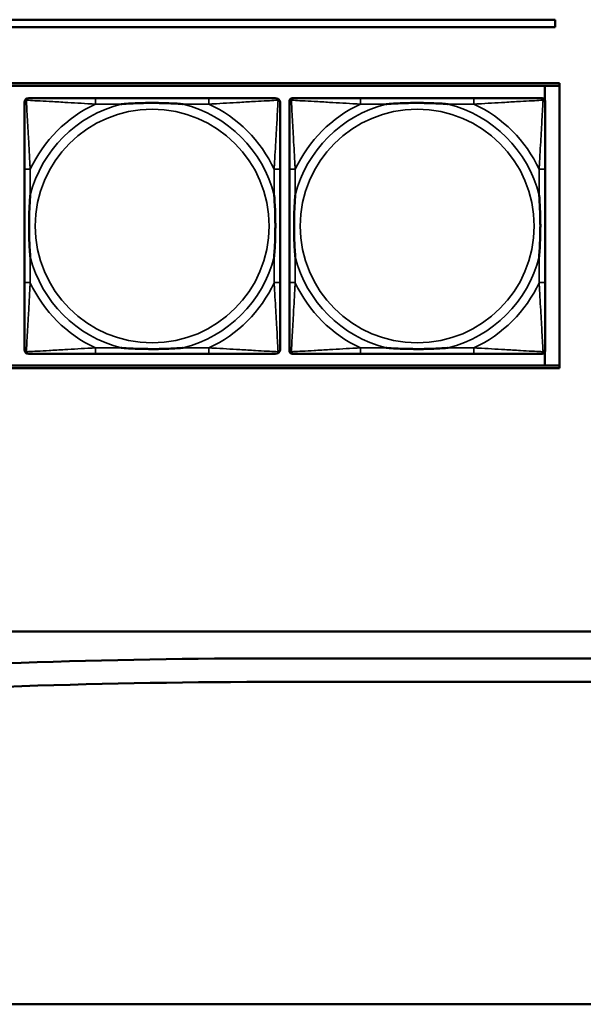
# Model space of a CAD drawing. Header units: inches. Extents: x 0.2 to 58.8, y 1.7 to 68.8.
# Tile 99 of 256: x 37.9 to 39.4, y 42 to 44.6. Entities that reach past the tile are written whole.
import ezdxf

# ---------------------------------------------------------------- set-up
doc = ezdxf.new("R2010")
doc.units = ezdxf.units.IN
doc.header["$MEASUREMENT"] = 0
doc.layers.add('Visible (ANSI)', color=7, linetype='Continuous', lineweight=50)
doc.layers.add('Visible Narrow (ANSI)', color=7, linetype='Continuous', lineweight=35)

msp = doc.modelspace()

# ---------------------------------------------------------------- linework, layer by layer
at = {"layer": 'Visible (ANSI)'}
for p, q in [((31.17, 44.6063), (39.342, 44.6063)), ((39.342, 44.6063), (39.342, 44.5863)), ((39.342, 44.5863), (31.17, 44.5863)), ((22.2594, 44.4363), (39.3535, 44.4363)), ((39.3535, 44.4363), (39.3535, 43.6716)), ((22.2594, 44.429), (39.3535, 44.429)), ((39.3144, 44.429), (39.3144, 44.3893)), ((38.414, 44.3957), (38.1101, 44.3957)), ((38.6295, 43.7185), (38.6295, 44.3878)), ((38.6374, 44.3957), (38.6413, 44.3957)), ((39.124, 44.3957), (38.8201, 44.3957)), ((39.3027, 44.3957), (39.3067, 44.3957)), ((39.3145, 44.3878), (39.3145, 44.3839)), ((37.9195, 44.2051), (37.9195, 43.9012)), ((38.6045, 43.9012), (38.6045, 44.2051)), ((38.6295, 44.2051), (38.6295, 43.9012)), ((39.3145, 43.9012), (39.3145, 44.2051)), ((39.3145, 43.7224), (39.3145, 43.7185)), ((38.1101, 43.7106), (38.414, 43.7106)), ((39.3067, 43.7106), (38.6374, 43.7106)), ((38.8201, 43.7106), (39.124, 43.7106)), ((39.3144, 43.717), (39.3144, 43.679)), ((39.3535, 43.679), (22.2594, 43.679)), ((39.3535, 43.6716), (22.2594, 43.6716)), ((21.4379, 42.9662), (47.5853, 42.9662)), ((38.6012, 42.8938), (48.2514, 42.8897)), ((53.3186, 42.8246), (38.6012, 42.8309)), ((21.7279, 41.9662), (39.4807, 41.9662))]:
    msp.add_line(p, q, dxfattribs=at)
for centre, radius, start, end in [((37.9313, 44.3839), 0.0118, 90, 180), ((38.5927, 44.3839), 0.0118, 0, 90), ((38.6413, 44.3839), 0.0118, 90, 180), ((38.6374, 44.3878), 0.00787, 90, 180), ((39.3027, 44.3839), 0.0118, 0, 90), ((39.3067, 44.3878), 0.00787, 0, 90), ((37.9313, 43.7224), 0.0118, 180, 270), ((38.5927, 43.7224), 0.0118, 270, 360), ((38.6413, 43.7224), 0.0118, 180, 270), ((39.3027, 43.7224), 0.0118, 270, 360), ((38.6374, 43.7185), 0.00787, 180, 270), ((39.3067, 43.7185), 0.00787, 270, 0), ((38.5927, 22.8623), 20.0315, 89.9755, 97.87687), ((38.5927, 22.8623), 19.9685, 89.9755, 97.87687)]:
    msp.add_arc(centre, radius, start, end, dxfattribs=at)
for points, knots in [([(37.9195, 44.3839), (37.9195, 44.369), (37.9195, 44.3274), (37.9195, 44.2867), (37.9195, 44.2602), (37.9195, 44.2323), (37.9195, 44.2051)], [-0.5252205, -0.5252205, -0.5252205, -0.5252205, -0.20743, -0.20743, -0.20743, 0, 0, 0, 0]), ([(38.1101, 44.3957), (38.1065, 44.3957), (38.1029, 44.3957), (38.0993, 44.3957), (38.0661, 44.3957), (38.0324, 44.3957), (38.0015, 44.3957), (37.9746, 44.3957), (37.949, 44.3957), (37.9356, 44.3957), (37.934, 44.3957), (37.9325, 44.3957), (37.9313, 44.3957)], [0, 0, 0, 0, 0.0272471, 0.0272471, 0.0272471, 0.2790553, 0.2790553, 0.2790553, 0.4988354, 0.4988354, 0.4988354, 0.5252205, 0.5252205, 0.5252205, 0.5252205]), ([(38.1793, 44.3799), (38.1797, 44.3799), (38.1801, 44.38), (38.1966, 44.3812), (38.2127, 44.3821), (38.2357, 44.3828), (38.2424, 44.3829), (38.2515, 44.383), (38.254, 44.3831), (38.2581, 44.3831), (38.2597, 44.3831), (38.2628, 44.3831), (38.2643, 44.3831), (38.2679, 44.3831), (38.27, 44.3831), (38.2761, 44.383), (38.2803, 44.3829), (38.29, 44.3827), (38.2956, 44.3826), (38.3154, 44.3819), (38.3294, 44.3811), (38.3439, 44.38), (38.3443, 44.3799), (38.3448, 44.3799)], [-0.416114, -0.416114, -0.416114, -0.416114, -0.4127691, -0.4127691, -0.2896446, -0.2896446, -0.2388934, -0.2388934, -0.2201881, -0.2201881, -0.2080204, -0.2080204, -0.196499, -0.196499, -0.1809939, -0.1809939, -0.149741, -0.149741, -0.1073162, -0.1073162, 0, 0, 0.0033356, 0.0033356, 0.0033356, 0.0033356]), ([(38.5927, 44.3957), (38.5778, 44.3957), (38.5362, 44.3957), (38.4956, 44.3957), (38.4691, 44.3957), (38.4412, 44.3957), (38.414, 44.3957)], [-0.5252205, -0.5252205, -0.5252205, -0.5252205, -0.20743, -0.20743, -0.20743, 0, 0, 0, 0]), ([(38.6045, 44.2051), (38.6045, 44.2087), (38.6045, 44.2123), (38.6045, 44.2159), (38.6045, 44.2491), (38.6045, 44.2828), (38.6045, 44.3136), (38.6045, 44.3406), (38.6045, 44.3661), (38.6045, 44.3796), (38.6045, 44.3812), (38.6045, 44.3826), (38.6045, 44.3839)], [0, 0, 0, 0, 0.0272471, 0.0272471, 0.0272471, 0.2790553, 0.2790553, 0.2790553, 0.4988354, 0.4988354, 0.4988354, 0.5252205, 0.5252205, 0.5252205, 0.5252205]), ([(38.6295, 44.3839), (38.6295, 44.369), (38.6295, 44.3274), (38.6295, 44.2867), (38.6295, 44.2602), (38.6295, 44.2323), (38.6295, 44.2051)], [-0.5252205, -0.5252205, -0.5252205, -0.5252205, -0.20743, -0.20743, -0.20743, 0, 0, 0, 0]), ([(38.8201, 44.3957), (38.8165, 44.3957), (38.8129, 44.3957), (38.8093, 44.3957), (38.7761, 44.3957), (38.7424, 44.3957), (38.7115, 44.3957), (38.6846, 44.3957), (38.659, 44.3957), (38.6456, 44.3957), (38.644, 44.3957), (38.6425, 44.3957), (38.6413, 44.3957)], [0, 0, 0, 0, 0.0272471, 0.0272471, 0.0272471, 0.2790553, 0.2790553, 0.2790553, 0.4988354, 0.4988354, 0.4988354, 0.5252205, 0.5252205, 0.5252205, 0.5252205]), ([(38.8893, 44.3799), (38.8897, 44.3799), (38.8901, 44.38), (38.9066, 44.3812), (38.9227, 44.3821), (38.9457, 44.3828), (38.9524, 44.3829), (38.9615, 44.383), (38.964, 44.3831), (38.9681, 44.3831), (38.9697, 44.3831), (38.9728, 44.3831), (38.9743, 44.3831), (38.9779, 44.3831), (38.98, 44.3831), (38.9861, 44.383), (38.9903, 44.3829), (39, 44.3827), (39.0056, 44.3826), (39.0254, 44.3819), (39.0394, 44.3811), (39.0539, 44.38), (39.0543, 44.3799), (39.0548, 44.3799)], [-0.416114, -0.416114, -0.416114, -0.416114, -0.4127691, -0.4127691, -0.2896446, -0.2896446, -0.2388934, -0.2388934, -0.2201881, -0.2201881, -0.2080204, -0.2080204, -0.196499, -0.196499, -0.1809939, -0.1809939, -0.149741, -0.149741, -0.1073162, -0.1073162, 0, 0, 0.0033356, 0.0033356, 0.0033356, 0.0033356]), ([(39.3027, 44.3957), (39.2878, 44.3957), (39.2462, 44.3957), (39.2056, 44.3957), (39.1791, 44.3957), (39.1512, 44.3957), (39.124, 44.3957)], [-0.5252205, -0.5252205, -0.5252205, -0.5252205, -0.20743, -0.20743, -0.20743, 0, 0, 0, 0]), ([(39.3145, 44.2051), (39.3145, 44.2087), (39.3145, 44.2123), (39.3145, 44.2159), (39.3145, 44.2491), (39.3145, 44.2828), (39.3145, 44.3136), (39.3145, 44.3406), (39.3145, 44.3661), (39.3145, 44.3796), (39.3145, 44.3812), (39.3145, 44.3826), (39.3145, 44.3839)], [0, 0, 0, 0, 0.0272471, 0.0272471, 0.0272471, 0.2790553, 0.2790553, 0.2790553, 0.4988354, 0.4988354, 0.4988354, 0.5252205, 0.5252205, 0.5252205, 0.5252205]), ([(37.9352, 43.9704), (37.9352, 43.9708), (37.9352, 43.9713), (37.9339, 43.9878), (37.9331, 44.0038), (37.9324, 44.0268), (37.9322, 44.0335), (37.9321, 44.0427), (37.9321, 44.0451), (37.9321, 44.0492), (37.9321, 44.0508), (37.9321, 44.054), (37.9321, 44.0555), (37.9321, 44.0591), (37.9321, 44.0611), (37.9322, 44.0673), (37.9322, 44.0714), (37.9324, 44.0811), (37.9326, 44.0867), (37.9333, 44.1065), (37.9341, 44.1205), (37.9352, 44.135), (37.9352, 44.1355), (37.9352, 44.1359)], [-0.416114, -0.416114, -0.416114, -0.416114, -0.4127691, -0.4127691, -0.2896446, -0.2896446, -0.2388934, -0.2388934, -0.2201881, -0.2201881, -0.2080204, -0.2080204, -0.196499, -0.196499, -0.1809939, -0.1809939, -0.149741, -0.149741, -0.1073162, -0.1073162, 0, 0, 0.0033356, 0.0033356, 0.0033356, 0.0033356]), ([(38.5888, 44.1359), (38.5888, 44.1355), (38.5888, 44.135), (38.5901, 44.1185), (38.591, 44.1025), (38.5917, 44.0795), (38.5918, 44.0728), (38.5919, 44.0636), (38.5919, 44.0612), (38.592, 44.0571), (38.592, 44.0555), (38.592, 44.0523), (38.592, 44.0508), (38.5919, 44.0472), (38.5919, 44.0452), (38.5919, 44.039), (38.5918, 44.0349), (38.5916, 44.0252), (38.5915, 44.0196), (38.5907, 43.9998), (38.5899, 43.9858), (38.5888, 43.9713), (38.5888, 43.9708), (38.5888, 43.9704)], [-0.416114, -0.416114, -0.416114, -0.416114, -0.4127691, -0.4127691, -0.2896446, -0.2896446, -0.2388934, -0.2388934, -0.2201881, -0.2201881, -0.2080204, -0.2080204, -0.196499, -0.196499, -0.1809939, -0.1809939, -0.149741, -0.149741, -0.1073162, -0.1073162, 0, 0, 0.0033356, 0.0033356, 0.0033356, 0.0033356]), ([(38.6452, 43.9704), (38.6452, 43.9708), (38.6452, 43.9713), (38.6439, 43.9878), (38.6431, 44.0038), (38.6424, 44.0268), (38.6422, 44.0335), (38.6421, 44.0427), (38.6421, 44.0451), (38.6421, 44.0492), (38.6421, 44.0508), (38.6421, 44.054), (38.6421, 44.0555), (38.6421, 44.0591), (38.6421, 44.0611), (38.6422, 44.0673), (38.6422, 44.0714), (38.6424, 44.0811), (38.6426, 44.0867), (38.6433, 44.1065), (38.6441, 44.1205), (38.6452, 44.135), (38.6452, 44.1355), (38.6452, 44.1359)], [-0.416114, -0.416114, -0.416114, -0.416114, -0.4127691, -0.4127691, -0.2896446, -0.2896446, -0.2388934, -0.2388934, -0.2201881, -0.2201881, -0.2080204, -0.2080204, -0.196499, -0.196499, -0.1809939, -0.1809939, -0.149741, -0.149741, -0.1073162, -0.1073162, 0, 0, 0.0033356, 0.0033356, 0.0033356, 0.0033356]), ([(39.2988, 44.1359), (39.2988, 44.1355), (39.2988, 44.135), (39.3001, 44.1185), (39.301, 44.1025), (39.3017, 44.0795), (39.3018, 44.0728), (39.3019, 44.0636), (39.3019, 44.0612), (39.302, 44.0571), (39.302, 44.0555), (39.302, 44.0523), (39.302, 44.0508), (39.3019, 44.0472), (39.3019, 44.0452), (39.3019, 44.039), (39.3018, 44.0349), (39.3016, 44.0252), (39.3015, 44.0196), (39.3007, 43.9998), (39.2999, 43.9858), (39.2988, 43.9713), (39.2988, 43.9708), (39.2988, 43.9704)], [-0.416114, -0.416114, -0.416114, -0.416114, -0.4127691, -0.4127691, -0.2896446, -0.2896446, -0.2388934, -0.2388934, -0.2201881, -0.2201881, -0.2080204, -0.2080204, -0.196499, -0.196499, -0.1809939, -0.1809939, -0.149741, -0.149741, -0.1073162, -0.1073162, 0, 0, 0.0033356, 0.0033356, 0.0033356, 0.0033356]), ([(37.9195, 43.9012), (37.9195, 43.874), (37.9195, 43.8461), (37.9195, 43.8196), (37.9195, 43.7789), (37.9195, 43.7373), (37.9195, 43.7224)], [3.9382945, 3.9382945, 3.9382945, 3.9382945, 4.1457245, 4.1457245, 4.1457245, 4.463515, 4.463515, 4.463515, 4.463515]), ([(38.6045, 43.7224), (38.6045, 43.7373), (38.6045, 43.7789), (38.6045, 43.8196), (38.6045, 43.8461), (38.6045, 43.874), (38.6045, 43.9012)], [-0.5252205, -0.5252205, -0.5252205, -0.5252205, -0.20743, -0.20743, -0.20743, 0, 0, 0, 0]), ([(38.6295, 43.9012), (38.6295, 43.874), (38.6295, 43.8461), (38.6295, 43.8196), (38.6295, 43.7789), (38.6295, 43.7373), (38.6295, 43.7224)], [3.9382945, 3.9382945, 3.9382945, 3.9382945, 4.1457245, 4.1457245, 4.1457245, 4.463515, 4.463515, 4.463515, 4.463515]), ([(39.3145, 43.7224), (39.3145, 43.7373), (39.3145, 43.7789), (39.3145, 43.8196), (39.3145, 43.8461), (39.3145, 43.874), (39.3145, 43.9012)], [-0.5252205, -0.5252205, -0.5252205, -0.5252205, -0.20743, -0.20743, -0.20743, 0, 0, 0, 0]), ([(38.3448, 43.7264), (38.3443, 43.7263), (38.3439, 43.7263), (38.3294, 43.7252), (38.3154, 43.7244), (38.2956, 43.7237), (38.29, 43.7236), (38.2803, 43.7233), (38.2761, 43.7233), (38.27, 43.7232), (38.2679, 43.7232), (38.2643, 43.7232), (38.2628, 43.7232), (38.2597, 43.7232), (38.2581, 43.7232), (38.254, 43.7232), (38.2515, 43.7233), (38.2424, 43.7234), (38.2357, 43.7235), (38.2127, 43.7242), (38.1966, 43.7251), (38.1801, 43.7263), (38.1797, 43.7263), (38.1793, 43.7264)], [-0.4149464, -0.4149464, -0.4149464, -0.4149464, -0.41162, -0.41162, -0.3046026, -0.3046026, -0.2622958, -0.2622958, -0.23113, -0.23113, -0.215668, -0.215668, -0.2041787, -0.2041787, -0.1920448, -0.1920448, -0.1733916, -0.1733916, -0.1227817, -0.1227817, 0, 0, 0.0033356, 0.0033356, 0.0033356, 0.0033356]), ([(39.0548, 43.7264), (39.0543, 43.7263), (39.0539, 43.7263), (39.0394, 43.7252), (39.0254, 43.7244), (39.0056, 43.7237), (39, 43.7236), (38.9903, 43.7233), (38.9861, 43.7233), (38.98, 43.7232), (38.9779, 43.7232), (38.9743, 43.7232), (38.9728, 43.7232), (38.9697, 43.7232), (38.9681, 43.7232), (38.964, 43.7232), (38.9615, 43.7233), (38.9524, 43.7234), (38.9457, 43.7235), (38.9227, 43.7242), (38.9066, 43.7251), (38.8901, 43.7263), (38.8897, 43.7263), (38.8893, 43.7264)], [-0.4149464, -0.4149464, -0.4149464, -0.4149464, -0.41162, -0.41162, -0.3046026, -0.3046026, -0.2622958, -0.2622958, -0.23113, -0.23113, -0.215668, -0.215668, -0.2041787, -0.2041787, -0.1920448, -0.1920448, -0.1733916, -0.1733916, -0.1227817, -0.1227817, 0, 0, 0.0033356, 0.0033356, 0.0033356, 0.0033356]), ([(37.9313, 43.7106), (37.9462, 43.7106), (37.9878, 43.7106), (38.0284, 43.7106), (38.055, 43.7106), (38.0828, 43.7106), (38.1101, 43.7106)], [-0.5252205, -0.5252205, -0.5252205, -0.5252205, -0.20743, -0.20743, -0.20743, 0, 0, 0, 0]), ([(38.414, 43.7106), (38.4412, 43.7106), (38.4691, 43.7106), (38.4956, 43.7106), (38.5362, 43.7106), (38.5778, 43.7106), (38.5927, 43.7106)], [3.9382945, 3.9382945, 3.9382945, 3.9382945, 4.1457245, 4.1457245, 4.1457245, 4.463515, 4.463515, 4.463515, 4.463515]), ([(38.6413, 43.7106), (38.6562, 43.7106), (38.6978, 43.7106), (38.7384, 43.7106), (38.765, 43.7106), (38.7928, 43.7106), (38.8201, 43.7106)], [-0.5252205, -0.5252205, -0.5252205, -0.5252205, -0.20743, -0.20743, -0.20743, 0, 0, 0, 0]), ([(39.124, 43.7106), (39.1512, 43.7106), (39.1791, 43.7106), (39.2056, 43.7106), (39.2462, 43.7106), (39.2878, 43.7106), (39.3027, 43.7106)], [3.9382945, 3.9382945, 3.9382945, 3.9382945, 4.1457245, 4.1457245, 4.1457245, 4.463515, 4.463515, 4.463515, 4.463515])]:
    msp.add_open_spline(points, degree=3, knots=knots, dxfattribs=at)
at = {"layer": 'Visible Narrow (ANSI)'}
for p, q in [((38.1101, 44.3957), (38.1101, 44.3799)), ((38.1101, 44.3799), (38.1793, 44.3799)), ((38.3448, 44.3799), (38.414, 44.3799)), ((38.414, 44.3957), (38.414, 44.3799)), ((38.8201, 44.3957), (38.8201, 44.3799)), ((38.8201, 44.3799), (38.8893, 44.3799)), ((39.0548, 44.3799), (39.124, 44.3799)), ((39.124, 44.3957), (39.124, 44.3799)), ((37.9352, 44.2051), (37.9195, 44.2051)), ((37.9352, 44.1359), (37.9352, 44.2051)), ((38.6045, 44.2051), (38.5888, 44.2051)), ((38.5888, 44.2051), (38.5888, 44.1359)), ((38.6452, 44.2051), (38.6295, 44.2051)), ((38.6452, 44.1359), (38.6452, 44.2051)), ((39.3145, 44.2051), (39.2988, 44.2051)), ((39.2988, 44.2051), (39.2988, 44.1359)), ((37.9352, 43.9012), (37.9352, 43.9704)), ((38.5888, 43.9704), (38.5888, 43.9012)), ((38.6452, 43.9012), (38.6452, 43.9704)), ((39.2988, 43.9704), (39.2988, 43.9012)), ((37.9352, 43.9012), (37.9195, 43.9012)), ((38.6045, 43.9012), (38.5888, 43.9012)), ((38.6452, 43.9012), (38.6295, 43.9012)), ((39.3145, 43.9012), (39.2988, 43.9012)), ((38.1101, 43.7264), (38.1101, 43.7106)), ((38.1793, 43.7264), (38.1101, 43.7264)), ((38.414, 43.7264), (38.3448, 43.7264)), ((38.414, 43.7264), (38.414, 43.7106)), ((38.8201, 43.7264), (38.8201, 43.7106)), ((38.8893, 43.7264), (38.8201, 43.7264)), ((39.124, 43.7264), (39.0548, 43.7264)), ((39.124, 43.7264), (39.124, 43.7106))]:
    msp.add_line(p, q, dxfattribs=at)
for centre in [(38.262, 44.0531), (38.972, 44.0531)]:
    msp.add_circle(centre, 0.3133, dxfattribs=at)
for centre, radius, start, end in [((38.262, 44.0531), 0.3371, 104.2103, 165.7897), ((38.262, 44.0531), 0.3604, 114.9407, 155.0593), ((38.262, 44.0531), 0.3371, 14.2103, 75.7897), ((38.262, 44.0531), 0.3604, 24.9407, 65.0593), ((38.972, 44.0531), 0.3371, 104.2103, 165.7897), ((38.972, 44.0531), 0.3604, 114.9407, 155.0593), ((38.972, 44.0531), 0.3371, 14.2103, 75.7897), ((38.972, 44.0531), 0.3604, 24.9407, 65.0593), ((38.262, 44.0531), 0.3371, 194.2103, 255.7897), ((38.262, 44.0531), 0.3371, 284.2103, 345.7897), ((38.972, 44.0531), 0.3371, 194.2103, 255.7897), ((38.972, 44.0531), 0.3371, 284.2103, 345.7897), ((38.262, 44.0531), 0.3604, 204.9407, 245.0593), ((38.262, 44.0531), 0.3604, 294.9407, 335.0593), ((38.972, 44.0531), 0.3604, 204.9407, 245.0593), ((38.972, 44.0531), 0.3604, 294.9407, 335.0593)]:
    msp.add_arc(centre, radius, start, end, dxfattribs=at)
for points, knots in [([(37.9195, 44.3839), (37.9195, 44.3845), (37.9196, 44.385), (37.9198, 44.386), (37.92, 44.3864), (37.9203, 44.3871), (37.9205, 44.3873), (37.9207, 44.3877), (37.9208, 44.3879), (37.9212, 44.3883), (37.9214, 44.3885), (37.9221, 44.3891), (37.9226, 44.3895), (37.9237, 44.39), (37.9242, 44.3902), (37.9248, 44.3904)], [-0.02627331, -0.02627331, -0.02627331, -0.02627331, -0.02158775, -0.02158775, -0.01736415, -0.01736415, -0.0147244, -0.0147244, -0.01307456, -0.01307456, -0.00977487, -0.00977487, -0.00449537, -0.00449537, 0.00012419, 0.00012419, 0.00012419, 0.00012419]), ([(37.9248, 44.3904), (37.925, 44.391), (37.9252, 44.3915), (37.9257, 44.3926), (37.926, 44.393), (37.9267, 44.3938), (37.9269, 44.394), (37.9273, 44.3943), (37.9274, 44.3944), (37.9278, 44.3947), (37.9281, 44.3949), (37.9287, 44.3952), (37.9292, 44.3953), (37.9301, 44.3956), (37.9307, 44.3957), (37.9313, 44.3957)], [-0.00012419, -0.00012419, -0.00012419, -0.00012419, 0.00449537, 0.00449537, 0.00977487, 0.00977487, 0.01307456, 0.01307456, 0.0147244, 0.0147244, 0.01736415, 0.01736415, 0.02158775, 0.02158775, 0.02627331, 0.02627331, 0.02627331, 0.02627331]), ([(37.9352, 44.2051), (37.935, 44.2089), (37.9348, 44.2126), (37.9333, 44.24), (37.9319, 44.2642), (37.9297, 44.302), (37.9289, 44.3161), (37.9269, 44.3513), (37.9258, 44.3714), (37.925, 44.3869), (37.9249, 44.3887), (37.9248, 44.3904)], [0, 0, 0, 0, 0.0278591, 0.0278591, 0.201273, 0.201273, 0.3066357, 0.3066357, 0.475216, 0.475216, 0.5007189, 0.5007189, 0.5007189, 0.5007189]), ([(37.9248, 44.3904), (37.9265, 44.3903), (37.9283, 44.3902), (37.9437, 44.3894), (37.9639, 44.3883), (37.9991, 44.3863), (38.0132, 44.3855), (38.051, 44.3833), (38.0752, 44.3818), (38.1025, 44.3803), (38.1063, 44.3801), (38.1101, 44.3799)], [-0.5007189, -0.5007189, -0.5007189, -0.5007189, -0.475216, -0.475216, -0.3066357, -0.3066357, -0.201273, -0.201273, -0.0278591, -0.0278591, 0, 0, 0, 0]), ([(38.414, 44.3799), (38.4177, 44.3801), (38.4215, 44.3803), (38.4489, 44.3818), (38.473, 44.3833), (38.5109, 44.3855), (38.5249, 44.3863), (38.5602, 44.3883), (38.5803, 44.3894), (38.5957, 44.3902), (38.5976, 44.3903), (38.5992, 44.3904)], [0, 0, 0, 0, 0.0278591, 0.0278591, 0.201273, 0.201273, 0.3066357, 0.3066357, 0.475216, 0.475216, 0.5007189, 0.5007189, 0.5007189, 0.5007189]), ([(38.5992, 44.3904), (38.5992, 44.3887), (38.5991, 44.3869), (38.5983, 44.3714), (38.5972, 44.3513), (38.5952, 44.3161), (38.5944, 44.302), (38.5921, 44.2642), (38.5907, 44.24), (38.5892, 44.2126), (38.589, 44.2089), (38.5888, 44.2051)], [-0.5007189, -0.5007189, -0.5007189, -0.5007189, -0.475216, -0.475216, -0.3066357, -0.3066357, -0.201273, -0.201273, -0.0278591, -0.0278591, 0, 0, 0, 0]), ([(38.5927, 44.3957), (38.5933, 44.3957), (38.5939, 44.3956), (38.5949, 44.3953), (38.5953, 44.3952), (38.596, 44.3949), (38.5962, 44.3947), (38.5966, 44.3944), (38.5967, 44.3943), (38.5971, 44.394), (38.5974, 44.3938), (38.598, 44.393), (38.5983, 44.3926), (38.5989, 44.3915), (38.5991, 44.391), (38.5992, 44.3904)], [-0.02627331, -0.02627331, -0.02627331, -0.02627331, -0.02158775, -0.02158775, -0.01736415, -0.01736415, -0.0147244, -0.0147244, -0.01307456, -0.01307456, -0.00977487, -0.00977487, -0.00449537, -0.00449537, 0.00012419, 0.00012419, 0.00012419, 0.00012419]), ([(38.5992, 44.3904), (38.5998, 44.3902), (38.6004, 44.39), (38.6014, 44.3895), (38.6019, 44.3891), (38.6026, 44.3885), (38.6029, 44.3883), (38.6032, 44.3879), (38.6033, 44.3877), (38.6036, 44.3873), (38.6037, 44.3871), (38.6041, 44.3864), (38.6042, 44.386), (38.6045, 44.385), (38.6045, 44.3845), (38.6045, 44.3839)], [-0.00012419, -0.00012419, -0.00012419, -0.00012419, 0.00449537, 0.00449537, 0.00977487, 0.00977487, 0.01307456, 0.01307456, 0.0147244, 0.0147244, 0.01736415, 0.01736415, 0.02158775, 0.02158775, 0.02627331, 0.02627331, 0.02627331, 0.02627331]), ([(38.6295, 44.3839), (38.6295, 44.3845), (38.6296, 44.385), (38.6298, 44.386), (38.63, 44.3864), (38.6303, 44.3871), (38.6305, 44.3873), (38.6307, 44.3877), (38.6308, 44.3879), (38.6312, 44.3883), (38.6314, 44.3885), (38.6321, 44.3891), (38.6326, 44.3895), (38.6337, 44.39), (38.6342, 44.3902), (38.6348, 44.3904)], [-0.02627331, -0.02627331, -0.02627331, -0.02627331, -0.02158775, -0.02158775, -0.01736415, -0.01736415, -0.0147244, -0.0147244, -0.01307456, -0.01307456, -0.00977487, -0.00977487, -0.00449537, -0.00449537, 0.00012419, 0.00012419, 0.00012419, 0.00012419]), ([(38.6348, 44.3904), (38.635, 44.391), (38.6352, 44.3915), (38.6357, 44.3926), (38.636, 44.393), (38.6367, 44.3938), (38.6369, 44.394), (38.6373, 44.3943), (38.6374, 44.3944), (38.6378, 44.3947), (38.6381, 44.3949), (38.6387, 44.3952), (38.6392, 44.3953), (38.6401, 44.3956), (38.6407, 44.3957), (38.6413, 44.3957)], [-0.00012419, -0.00012419, -0.00012419, -0.00012419, 0.00449537, 0.00449537, 0.00977487, 0.00977487, 0.01307456, 0.01307456, 0.0147244, 0.0147244, 0.01736415, 0.01736415, 0.02158775, 0.02158775, 0.02627331, 0.02627331, 0.02627331, 0.02627331]), ([(38.6452, 44.2051), (38.645, 44.2089), (38.6448, 44.2126), (38.6433, 44.24), (38.6419, 44.2642), (38.6397, 44.302), (38.6389, 44.3161), (38.6369, 44.3513), (38.6358, 44.3714), (38.635, 44.3869), (38.6349, 44.3887), (38.6348, 44.3904)], [0, 0, 0, 0, 0.0278591, 0.0278591, 0.201273, 0.201273, 0.3066357, 0.3066357, 0.475216, 0.475216, 0.5007189, 0.5007189, 0.5007189, 0.5007189]), ([(38.6348, 44.3904), (38.6365, 44.3903), (38.6383, 44.3902), (38.6537, 44.3894), (38.6739, 44.3883), (38.7091, 44.3863), (38.7232, 44.3855), (38.761, 44.3833), (38.7852, 44.3818), (38.8125, 44.3803), (38.8163, 44.3801), (38.8201, 44.3799)], [-0.5007189, -0.5007189, -0.5007189, -0.5007189, -0.475216, -0.475216, -0.3066357, -0.3066357, -0.201273, -0.201273, -0.0278591, -0.0278591, 0, 0, 0, 0]), ([(39.124, 44.3799), (39.1277, 44.3801), (39.1315, 44.3803), (39.1589, 44.3818), (39.183, 44.3833), (39.2209, 44.3855), (39.2349, 44.3863), (39.2702, 44.3883), (39.2903, 44.3894), (39.3057, 44.3902), (39.3076, 44.3903), (39.3092, 44.3904)], [0, 0, 0, 0, 0.0278591, 0.0278591, 0.201273, 0.201273, 0.3066357, 0.3066357, 0.475216, 0.475216, 0.5007189, 0.5007189, 0.5007189, 0.5007189]), ([(39.3092, 44.3904), (39.3092, 44.3887), (39.3091, 44.3869), (39.3083, 44.3714), (39.3072, 44.3513), (39.3052, 44.3161), (39.3044, 44.302), (39.3021, 44.2642), (39.3007, 44.24), (39.2992, 44.2126), (39.299, 44.2089), (39.2988, 44.2051)], [-0.5007189, -0.5007189, -0.5007189, -0.5007189, -0.475216, -0.475216, -0.3066357, -0.3066357, -0.201273, -0.201273, -0.0278591, -0.0278591, 0, 0, 0, 0]), ([(39.3027, 44.3957), (39.3033, 44.3957), (39.3039, 44.3956), (39.3049, 44.3953), (39.3053, 44.3952), (39.306, 44.3949), (39.3062, 44.3947), (39.3066, 44.3944), (39.3067, 44.3943), (39.3071, 44.394), (39.3074, 44.3938), (39.308, 44.393), (39.3083, 44.3926), (39.3089, 44.3915), (39.3091, 44.391), (39.3092, 44.3904)], [-0.02627331, -0.02627331, -0.02627331, -0.02627331, -0.02158775, -0.02158775, -0.01736415, -0.01736415, -0.0147244, -0.0147244, -0.01307456, -0.01307456, -0.00977487, -0.00977487, -0.00449537, -0.00449537, 0.00012419, 0.00012419, 0.00012419, 0.00012419]), ([(39.3092, 44.3904), (39.3098, 44.3902), (39.3104, 44.39), (39.3114, 44.3895), (39.3119, 44.3891), (39.3126, 44.3885), (39.3129, 44.3883), (39.3132, 44.3879), (39.3133, 44.3877), (39.3136, 44.3873), (39.3137, 44.3871), (39.3141, 44.3864), (39.3142, 44.386), (39.3145, 44.385), (39.3145, 44.3845), (39.3145, 44.3839)], [-0.00012419, -0.00012419, -0.00012419, -0.00012419, 0.00449537, 0.00449537, 0.00977487, 0.00977487, 0.01307456, 0.01307456, 0.0147244, 0.0147244, 0.01736415, 0.01736415, 0.02158775, 0.02158775, 0.02627331, 0.02627331, 0.02627331, 0.02627331]), ([(37.9248, 43.7159), (37.9249, 43.7176), (37.925, 43.7194), (37.9258, 43.7349), (37.9269, 43.755), (37.9289, 43.7902), (37.9297, 43.8043), (37.9319, 43.8421), (37.9333, 43.8663), (37.9348, 43.8937), (37.935, 43.8974), (37.9352, 43.9012)], [-4.4390134, -4.4390134, -4.4390134, -4.4390134, -4.4135105, -4.4135105, -4.2449302, -4.2449302, -4.1395675, -4.1395675, -3.9661536, -3.9661536, -3.9382945, -3.9382945, -3.9382945, -3.9382945]), ([(38.5888, 43.9012), (38.589, 43.8974), (38.5892, 43.8937), (38.5907, 43.8663), (38.5921, 43.8421), (38.5944, 43.8043), (38.5952, 43.7902), (38.5972, 43.755), (38.5983, 43.7349), (38.5991, 43.7194), (38.5992, 43.7176), (38.5992, 43.7159)], [0, 0, 0, 0, 0.0278591, 0.0278591, 0.201273, 0.201273, 0.3066357, 0.3066357, 0.475216, 0.475216, 0.5007189, 0.5007189, 0.5007189, 0.5007189]), ([(38.6348, 43.7159), (38.6349, 43.7176), (38.635, 43.7194), (38.6358, 43.7349), (38.6369, 43.755), (38.6389, 43.7902), (38.6397, 43.8043), (38.6419, 43.8421), (38.6433, 43.8663), (38.6448, 43.8937), (38.645, 43.8974), (38.6452, 43.9012)], [-4.4390134, -4.4390134, -4.4390134, -4.4390134, -4.4135105, -4.4135105, -4.2449302, -4.2449302, -4.1395675, -4.1395675, -3.9661536, -3.9661536, -3.9382945, -3.9382945, -3.9382945, -3.9382945]), ([(39.2988, 43.9012), (39.299, 43.8974), (39.2992, 43.8937), (39.3007, 43.8663), (39.3021, 43.8421), (39.3044, 43.8043), (39.3052, 43.7902), (39.3072, 43.755), (39.3083, 43.7349), (39.3091, 43.7194), (39.3092, 43.7176), (39.3092, 43.7159)], [0, 0, 0, 0, 0.0278591, 0.0278591, 0.201273, 0.201273, 0.3066357, 0.3066357, 0.475216, 0.475216, 0.5007189, 0.5007189, 0.5007189, 0.5007189]), ([(37.9248, 43.7159), (37.9242, 43.7161), (37.9237, 43.7163), (37.9226, 43.7168), (37.9221, 43.7172), (37.9214, 43.7178), (37.9212, 43.718), (37.9208, 43.7184), (37.9207, 43.7186), (37.9205, 43.719), (37.9203, 43.7192), (37.92, 43.7199), (37.9198, 43.7203), (37.9196, 43.7213), (37.9195, 43.7218), (37.9195, 43.7224)], [-0.00012419, -0.00012419, -0.00012419, -0.00012419, 0.00449537, 0.00449537, 0.00977487, 0.00977487, 0.01307456, 0.01307456, 0.0147244, 0.0147244, 0.01736415, 0.01736415, 0.02158775, 0.02158775, 0.02627331, 0.02627331, 0.02627331, 0.02627331]), ([(38.1101, 43.7264), (38.1063, 43.7262), (38.1025, 43.726), (38.0752, 43.7244), (38.051, 43.723), (38.0132, 43.7208), (37.9991, 43.72), (37.9639, 43.718), (37.9437, 43.7169), (37.9283, 43.7161), (37.9265, 43.716), (37.9248, 43.7159)], [0, 0, 0, 0, 0.0278591, 0.0278591, 0.201273, 0.201273, 0.3066357, 0.3066357, 0.475216, 0.475216, 0.5007189, 0.5007189, 0.5007189, 0.5007189]), ([(38.5992, 43.7159), (38.5976, 43.716), (38.5957, 43.7161), (38.5803, 43.7169), (38.5602, 43.718), (38.5249, 43.72), (38.5109, 43.7208), (38.473, 43.723), (38.4489, 43.7244), (38.4215, 43.726), (38.4177, 43.7262), (38.414, 43.7264)], [-4.4390134, -4.4390134, -4.4390134, -4.4390134, -4.4135105, -4.4135105, -4.2449302, -4.2449302, -4.1395675, -4.1395675, -3.9661536, -3.9661536, -3.9382945, -3.9382945, -3.9382945, -3.9382945]), ([(38.6045, 43.7224), (38.6045, 43.7218), (38.6045, 43.7213), (38.6042, 43.7203), (38.6041, 43.7199), (38.6037, 43.7192), (38.6036, 43.719), (38.6033, 43.7186), (38.6032, 43.7184), (38.6029, 43.718), (38.6026, 43.7178), (38.6019, 43.7172), (38.6014, 43.7168), (38.6004, 43.7163), (38.5998, 43.7161), (38.5992, 43.7159)], [-0.02627331, -0.02627331, -0.02627331, -0.02627331, -0.02158775, -0.02158775, -0.01736415, -0.01736415, -0.0147244, -0.0147244, -0.01307456, -0.01307456, -0.00977487, -0.00977487, -0.00449537, -0.00449537, 0.00012419, 0.00012419, 0.00012419, 0.00012419]), ([(38.6348, 43.7159), (38.6342, 43.7161), (38.6337, 43.7163), (38.6326, 43.7168), (38.6321, 43.7172), (38.6314, 43.7178), (38.6312, 43.718), (38.6308, 43.7184), (38.6307, 43.7186), (38.6305, 43.719), (38.6303, 43.7192), (38.63, 43.7199), (38.6298, 43.7203), (38.6296, 43.7213), (38.6295, 43.7218), (38.6295, 43.7224)], [-0.00012419, -0.00012419, -0.00012419, -0.00012419, 0.00449537, 0.00449537, 0.00977487, 0.00977487, 0.01307456, 0.01307456, 0.0147244, 0.0147244, 0.01736415, 0.01736415, 0.02158775, 0.02158775, 0.02627331, 0.02627331, 0.02627331, 0.02627331]), ([(38.8201, 43.7264), (38.8163, 43.7262), (38.8125, 43.726), (38.7852, 43.7244), (38.761, 43.723), (38.7232, 43.7208), (38.7091, 43.72), (38.6739, 43.718), (38.6537, 43.7169), (38.6383, 43.7161), (38.6365, 43.716), (38.6348, 43.7159)], [0, 0, 0, 0, 0.0278591, 0.0278591, 0.201273, 0.201273, 0.3066357, 0.3066357, 0.475216, 0.475216, 0.5007189, 0.5007189, 0.5007189, 0.5007189]), ([(39.3092, 43.7159), (39.3076, 43.716), (39.3057, 43.7161), (39.2903, 43.7169), (39.2702, 43.718), (39.2349, 43.72), (39.2209, 43.7208), (39.183, 43.723), (39.1589, 43.7244), (39.1315, 43.726), (39.1277, 43.7262), (39.124, 43.7264)], [-4.4390134, -4.4390134, -4.4390134, -4.4390134, -4.4135105, -4.4135105, -4.2449302, -4.2449302, -4.1395675, -4.1395675, -3.9661536, -3.9661536, -3.9382945, -3.9382945, -3.9382945, -3.9382945]), ([(39.3145, 43.7224), (39.3145, 43.7218), (39.3145, 43.7213), (39.3142, 43.7203), (39.3141, 43.7199), (39.3137, 43.7192), (39.3136, 43.719), (39.3133, 43.7186), (39.3132, 43.7184), (39.3129, 43.718), (39.3126, 43.7178), (39.3119, 43.7172), (39.3114, 43.7168), (39.3104, 43.7163), (39.3098, 43.7161), (39.3092, 43.7159)], [-0.02627331, -0.02627331, -0.02627331, -0.02627331, -0.02158775, -0.02158775, -0.01736415, -0.01736415, -0.0147244, -0.0147244, -0.01307456, -0.01307456, -0.00977487, -0.00977487, -0.00449537, -0.00449537, 0.00012419, 0.00012419, 0.00012419, 0.00012419]), ([(37.9313, 43.7106), (37.9307, 43.7106), (37.9301, 43.7107), (37.9292, 43.7109), (37.9287, 43.7111), (37.9281, 43.7114), (37.9278, 43.7116), (37.9274, 43.7118), (37.9273, 43.712), (37.9269, 43.7123), (37.9267, 43.7125), (37.926, 43.7132), (37.9257, 43.7137), (37.9252, 43.7148), (37.925, 43.7153), (37.9248, 43.7159)], [-0.02627331, -0.02627331, -0.02627331, -0.02627331, -0.02158775, -0.02158775, -0.01736415, -0.01736415, -0.0147244, -0.0147244, -0.01307456, -0.01307456, -0.00977487, -0.00977487, -0.00449537, -0.00449537, 0.00012419, 0.00012419, 0.00012419, 0.00012419]), ([(38.5992, 43.7159), (38.5991, 43.7153), (38.5989, 43.7148), (38.5983, 43.7137), (38.598, 43.7132), (38.5974, 43.7125), (38.5971, 43.7123), (38.5967, 43.712), (38.5966, 43.7118), (38.5962, 43.7116), (38.596, 43.7114), (38.5953, 43.7111), (38.5949, 43.7109), (38.5939, 43.7107), (38.5933, 43.7106), (38.5927, 43.7106)], [-0.00012419, -0.00012419, -0.00012419, -0.00012419, 0.00449537, 0.00449537, 0.00977487, 0.00977487, 0.01307456, 0.01307456, 0.0147244, 0.0147244, 0.01736415, 0.01736415, 0.02158775, 0.02158775, 0.02627331, 0.02627331, 0.02627331, 0.02627331]), ([(38.6413, 43.7106), (38.6407, 43.7106), (38.6401, 43.7107), (38.6392, 43.7109), (38.6387, 43.7111), (38.6381, 43.7114), (38.6378, 43.7116), (38.6374, 43.7118), (38.6373, 43.712), (38.6369, 43.7123), (38.6367, 43.7125), (38.636, 43.7132), (38.6357, 43.7137), (38.6352, 43.7148), (38.635, 43.7153), (38.6348, 43.7159)], [-0.02627331, -0.02627331, -0.02627331, -0.02627331, -0.02158775, -0.02158775, -0.01736415, -0.01736415, -0.0147244, -0.0147244, -0.01307456, -0.01307456, -0.00977487, -0.00977487, -0.00449537, -0.00449537, 0.00012419, 0.00012419, 0.00012419, 0.00012419]), ([(39.3092, 43.7159), (39.3091, 43.7153), (39.3089, 43.7148), (39.3083, 43.7137), (39.308, 43.7132), (39.3074, 43.7125), (39.3071, 43.7123), (39.3067, 43.712), (39.3066, 43.7118), (39.3062, 43.7116), (39.306, 43.7114), (39.3053, 43.7111), (39.3049, 43.7109), (39.3039, 43.7107), (39.3033, 43.7106), (39.3027, 43.7106)], [-0.00012419, -0.00012419, -0.00012419, -0.00012419, 0.00449537, 0.00449537, 0.00977487, 0.00977487, 0.01307456, 0.01307456, 0.0147244, 0.0147244, 0.01736415, 0.01736415, 0.02158775, 0.02158775, 0.02627331, 0.02627331, 0.02627331, 0.02627331])]:
    msp.add_open_spline(points, degree=3, knots=knots, dxfattribs=at)

doc.saveas('drawing.dxf')
